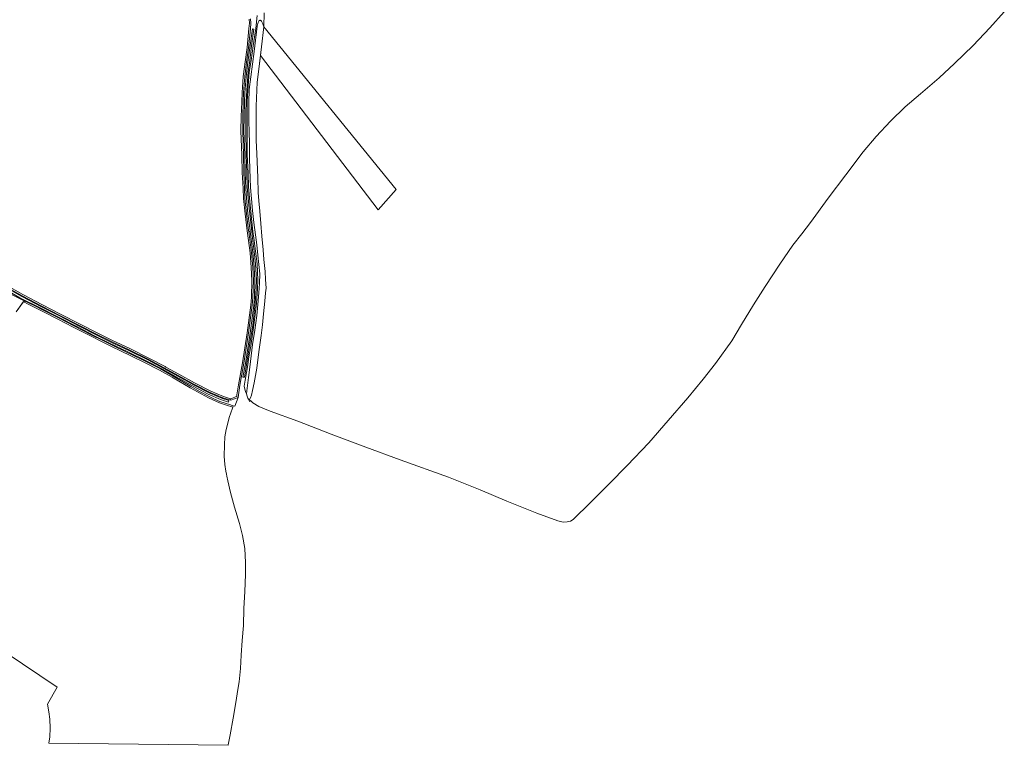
# Model space of a CAD drawing. Header units: metres. Extents: x 183400 to 185591, y 327112 to 329102.
# Tile 94 of 107: x 184802 to 185479, y 327805 to 328305. Entities that reach past the tile are written whole.
import ezdxf

# ---------------------------------------------------------------- set-up
doc = ezdxf.new("R2010")
doc.units = ezdxf.units.M
for name, color, linetype, lineweight in [('B-WE-GR-BOS-GV', 40, 'Continuous', 13), ('B-WE-GR-BOS_LOOF-GV', 40, 'Continuous', 13), ('B-WE-GR-GRAS-GV', 60, 'Continuous', 13), ('B-WE-IE-TERREINAFSCHEIDING_KUNSTMATIG_HEKWERK-G', 20, 'IE-TERREINAFSCHEIDING-KUNSTMATIG', 18), ('B-WE-IE-TERREINAFSCHEIDING_KUNSTMATIG_RASTERHEKWERK-G', 20, 'IE-TERREINAFSCHEIDING-KUNSTMATIG-OPEN', 18), ('B-WE-OG-TERREIN-GV', 7, 'Continuous', 18), ('B-WE-OG-WATER-GV', 130, 'Continuous', 18), ('B-WE-VH-ONVERHARD-GV', 252, 'Continuous', 18), ('B-WE-VH-VERHARDING_PUIN-GV', 252, 'Continuous', 18)]:
    doc.layers.add(name, color=color, linetype=linetype, lineweight=lineweight)
doc.linetypes.add('IE-TERREINAFSCHEIDING-KUNSTMATIG', pattern='A,4,[82,NLCS.SHX,S=0.75,R=90,X=0,Y=0],4,-2', length=10)
doc.linetypes.add('IE-TERREINAFSCHEIDING-KUNSTMATIG-OPEN', pattern='A,7,-1.5,[67,NLCS.SHX,S=0.75,R=0,X=0,Y=0],-1.5', length=10)

msp = doc.modelspace()

# ---------------------------------------------------------------- linework, layer by layer
at = {"layer": 'B-WE-GR-BOS-GV', "flags": 128}
msp.add_lwpolyline([(184793.078, 328121.521), (184803.768, 328115.549), (184817.148, 328108.464), (184829.174, 328102.382), (184843.619, 328095.012), (184854.863, 328089.145), (184865.031, 328084.112), (184877.199, 328078.393), (184877.774, 328078.123), (184890.402, 328071.906), (184901.516, 328066.006), (184902.026, 328065.724), (184910.979, 328060.78), (184921.899, 328054.8), (184933.001, 328049.055), (184941.648, 328045.424), (184946.689, 328043.848), (184948.047, 328044.352), (184950.131, 328045.125), (184950.857, 328045.394), (184951.047, 328046.613), (184952.114, 328053.458), (184954.875, 328068.523), (184958.082, 328089.338), (184960.602, 328108.35), (184961.026, 328113.726), (184961.366, 328125.276), (184960.899, 328134.19), (184960.002, 328144.304), (184958.036, 328159.437), (184956.621, 328171.097), (184955.505, 328181.775), (184955.203, 328188.541), (184954.647, 328199.495), (184954.476, 328211.499), (184953.792, 328228.249), (184954.007, 328238.212), (184954.264, 328248.22), (184954.521, 328254.643), (184955.38, 328265.709), (184956.625, 328275.721), (184957.992, 328285.549), (184959.274, 328298.626), (184959.608, 328302.337), (184959.362, 328305.136)], dxfattribs=at)
at = {"layer": 'B-WE-GR-BOS_LOOF-GV', "flags": 128}
msp.add_lwpolyline([(184969.624, 328299.792), (184967.96, 328286.034), (184967.213, 328280.053), (185048.178, 328173.911), (185060.613, 328187.934), (184969.624, 328299.792)], close=True, dxfattribs=at)
at = {"layer": 'B-WE-GR-GRAS-GV', "flags": 128}
for points in [[(184959.362, 328305.136), (184959.608, 328302.337), (184959.274, 328298.626), (184957.992, 328285.549), (184956.625, 328275.721), (184955.38, 328265.709), (184954.521, 328254.643), (184954.264, 328248.22), (184954.007, 328238.212), (184953.792, 328228.249), (184954.476, 328211.499), (184954.647, 328199.495), (184955.203, 328188.541), (184955.505, 328181.775), (184956.621, 328171.097), (184958.036, 328159.437), (184960.002, 328144.304), (184960.899, 328134.19), (184961.366, 328125.276), (184961.026, 328113.726), (184960.602, 328108.35), (184958.082, 328089.338), (184954.875, 328068.523), (184952.114, 328053.458), (184951.047, 328046.613), (184950.857, 328045.394), (184950.131, 328045.125), (184948.047, 328044.352), (184946.689, 328043.848), (184946.689, 328043.848), (184946.713, 328042.933), (184951.755, 328044.66), (184953.1, 328053.291), (184955.861, 328068.356), (184959.072, 328089.196), (184961.597, 328108.245), (184962.024, 328113.672), (184962.367, 328125.287), (184961.897, 328134.261), (184960.996, 328144.413), (184959.115, 328158.895), (184959.028, 328159.561), (184957.614, 328171.21), (184956.503, 328181.849), (184956.202, 328188.588), (184955.646, 328199.527), (184955.476, 328211.527), (184955.102, 328228.34), (184955.007, 328238.189), (184955.264, 328248.187), (184955.52, 328254.584), (184956.375, 328265.608), (184957.616, 328275.591), (184958.985, 328285.431), (184960.269, 328298.533), (184960.611, 328302.336), (184960.348, 328305.333)], [(184964.867, 328307.653), (184963.895, 328298.792), (184962.196, 328286.781), (184960.741, 328276.594), (184959.529, 328268.738), (184958.762, 328259.332), (184958.154, 328248.691), (184957.952, 328240.375), (184957.991, 328228.642), (184958.112, 328212.061), (184958.637, 328199.114), (184958.919, 328189.708), (184960.012, 328177.206), (184962.017, 328159.04), (184962.519, 328154.493), (184963.694, 328145.421), (184964.906, 328136.822), (184965.349, 328125.454), (184965.147, 328119.601), (184964.379, 328109.563), (184962.64, 328094.443), (184960.456, 328080.326), (184959.801, 328076.123), (184959.723, 328075.424), (184959.04, 328071.233), (184958.398, 328067.109), (184956.781, 328056.73), (184955.967, 328052.623), (184955.967, 328052.623), (184956.789, 328048.624), (184957.655, 328047.299), (184957.74, 328049.26), (184958.096, 328051.192), (184958.897, 328058.422), (184959.866, 328065.633), (184960.704, 328073.388), (184961.794, 328081.11), (184963.374, 328091.181), (184964.73, 328101.283), (184965.476, 328108.831), (184966.127, 328116.742), (184966.614, 328123.277), (184966.649, 328129.826), (184966.173, 328136.274), (184965.481, 328142.701), (184964.684, 328149.755), (184963.79, 328156.797), (184962.639, 328165.16), (184961.659, 328173.547), (184960.92, 328181.384), (184960.366, 328189.236), (184960.028, 328195.575), (184959.989, 328201.922), (184959.756, 328209.444), (184959.716, 328216.967), (184959.616, 328221.302), (184959.516, 328225.636), (184959.178, 328236.695), (184959.096, 328247.759), (184959.527, 328256.65), (184960.458, 328265.501), (184962.802, 328282.892), (184965.002, 328300.3), (184965.086, 328301.195), (184965.287, 328302.07), (184965.602, 328302.909), (184966.025, 328303.696), (184966.083, 328303.815), (184966.156, 328303.925), (184966.242, 328304.025), (184966.34, 328304.113), (184966.449, 328304.188), (184966.567, 328304.249), (184966.691, 328304.294), (184966.82, 328304.322), (184966.952, 328304.335), (184967.064, 328304.324), (184967.177, 328304.299), (184967.29, 328304.259), (184967.4, 328304.205), (184967.507, 328304.137), (184967.608, 328304.058), (184967.7, 328303.968), (184967.784, 328303.869), (184967.857, 328303.762), (184968.851, 328301.827), (184969.624, 328299.792), (184969.681, 328309.472)], [(184786.448, 328121.972), (184801.713, 328113.443), (184815.502, 328106.513), (184827.369, 328100.404), (184841.819, 328093.048), (184853.071, 328087.241), (184863.276, 328082.227), (184875.933, 328076.2), (184888.587, 328070), (184899.694, 328064.206), (184909.162, 328058.987), (184920.374, 328052.746), (184931.235, 328047.105), (184939.727, 328043.257), (184945.14, 328041.565), (184945.385, 328042.701), (184941.04, 328044.059), (184932.313, 328047.723), (184921.165, 328053.493), (184910.233, 328059.479), (184900.776, 328064.702), (184889.683, 328070.591), (184877.076, 328076.797), (184864.333, 328082.787), (184854.146, 328087.829), (184842.897, 328093.699), (184828.457, 328101.065), (184816.424, 328107.152), (184803.026, 328114.245), (184787.761, 328122.774)], [(184788.025, 328123.198), (184803.29, 328114.67), (184816.688, 328107.576), (184828.721, 328101.49), (184843.161, 328094.123), (184854.41, 328088.253), (184864.596, 328083.211), (184877.34, 328077.222), (184889.947, 328071.016), (184901.039, 328065.127), (184910.497, 328059.904), (184921.429, 328053.917), (184932.577, 328048.148), (184941.304, 328044.483), (184946.713, 328042.933), (184946.713, 328042.933), (184946.689, 328043.848), (184941.648, 328045.424), (184933.001, 328049.055), (184921.899, 328054.8), (184910.979, 328060.78), (184902.026, 328065.724), (184901.516, 328066.006), (184890.402, 328071.906), (184877.774, 328078.123), (184877.199, 328078.393), (184865.031, 328084.112), (184854.863, 328089.145), (184843.619, 328095.012), (184829.174, 328102.382), (184817.148, 328108.464), (184803.768, 328115.549), (184793.078, 328121.521)], [(184799.186, 328103.791), (184804.157, 328110.858), (184804.789, 328110.436), (184806.407, 328109.359), (184810.957, 328107.14), (184817.323, 328103.866), (184827.72, 328098.73), (184838.296, 328093.255), (184850.275, 328087.066), (184858.242, 328083.03), (184866.629, 328078.886), (184869.411, 328077.549), (184879.45, 328072.726), (184886.58, 328069.302), (184897.825, 328063.548), (184906.548, 328058.62), (184907.212, 328058.227), (184918.744, 328051.405), (184931.414, 328044.524), (184938.912, 328041.107), (184943.894, 328039.477), (184948.169, 328038.078), (184948.512, 328039.065), (184947.081, 328039.5), (184946.49, 328039.68), (184939.276, 328042.04), (184935.629, 328043.702), (184931.86, 328045.419), (184925.323, 328048.97), (184919.238, 328052.275), (184907.048, 328059.486), (184898.299, 328064.429), (184887.025, 328070.198), (184879.883, 328073.627), (184867.067, 328079.784), (184858.689, 328083.924), (184850.73, 328087.956), (184838.755, 328094.143), (184828.171, 328099.622), (184817.773, 328104.759), (184811.405, 328108.034), (184804.093, 328111.599), (184796.333, 328115.492)]]:
    msp.add_lwpolyline(points, dxfattribs=at)
msp.add_lwpolyline([(184961.217, 328159), (184959.216, 328177.128), (184958.12, 328189.661), (184957.837, 328199.086), (184957.312, 328212.042), (184957.191, 328228.637), (184957.152, 328240.384), (184957.354, 328248.724), (184957.964, 328259.387), (184958.734, 328268.831), (184959.95, 328276.711), (184961.072, 328286.86), (184962.616, 328298.256), (184961.745, 328298.407), (184959.978, 328285.314), (184958.608, 328275.46), (184957.37, 328265.508), (184956.518, 328254.525), (184956.263, 328248.154), (184956.007, 328238.165), (184955.792, 328228.269), (184956.476, 328211.554), (184956.646, 328199.56), (184957.201, 328188.636), (184957.5, 328181.924), (184958.608, 328171.322), (184960.02, 328159.686), (184960.116, 328158.945), (184961.991, 328144.521), (184962.894, 328134.331), (184963.368, 328125.299), (184963.023, 328113.618), (184962.592, 328108.14), (184960.062, 328089.054), (184956.848, 328068.19), (184955.135, 328058.845), (184956.265, 328058.62), (184957.608, 328067.232), (184959.665, 328080.449), (184961.847, 328094.55), (184963.583, 328109.639), (184964.348, 328119.645), (184964.549, 328125.452), (184963.7, 328136.698), (184962.901, 328145.314), (184961.725, 328154.398), (184961.217, 328159)], close=True, dxfattribs=at)
at = {"layer": 'B-WE-IE-TERREINAFSCHEIDING_KUNSTMATIG_HEKWERK-G', "flags": 128}
msp.add_lwpolyline([(184959.381, 328042.792), (184960.395, 328044.596), (184960.999, 328046.297), (184961.823, 328049.585), (184962.914, 328054.746), (184964.772, 328064.871), (184966.106, 328076.103), (184967.591, 328087.306), (184968.654, 328094.842), (184969.316, 328102.322), (184970.209, 328110.997), (184970.764, 328116.756), (184971.115, 328120.057), (184970.671, 328126.031), (184970.405, 328131.451), (184969.621, 328139.675), (184969.036, 328146.382), (184968.172, 328155.868), (184967.513, 328164.529), (184966.664, 328172.897), (184966.071, 328179.976), (184965.684, 328185.714), (184965.304, 328195.865), (184964.611, 328212.692), (184964.344, 328221.504), (184964.318, 328245.13), (184964.985, 328261.649), (184965.83, 328268.97), (184967.96, 328286.034), (184969.624, 328299.792)], dxfattribs=at)
at = {"layer": 'B-WE-IE-TERREINAFSCHEIDING_KUNSTMATIG_RASTERHEKWERK-G', "flags": 128}
msp.add_lwpolyline([(184799.186, 328103.791), (184803.837, 328110.403)], dxfattribs=at)
at = {"layer": 'B-WE-OG-TERREIN-GV', "flags": 128}
for points in [[(184969.681, 328309.472), (184969.624, 328299.792), (185060.613, 328187.934), (185048.178, 328173.911), (184967.213, 328280.053), (184965.83, 328268.97), (184964.985, 328261.649), (184964.318, 328245.13), (184964.344, 328221.504), (184964.611, 328212.692), (184965.304, 328195.865), (184965.684, 328185.714), (184966.071, 328179.976), (184966.664, 328172.897), (184967.513, 328164.529), (184968.172, 328155.868), (184969.036, 328146.382), (184969.621, 328139.675), (184970.405, 328131.451), (184970.671, 328126.031), (184971.115, 328120.057), (184970.764, 328116.756), (184970.209, 328110.997), (184969.316, 328102.322), (184968.654, 328094.842), (184967.591, 328087.306), (184966.106, 328076.103), (184964.772, 328064.871), (184962.914, 328054.746), (184961.823, 328049.585), (184960.999, 328046.297), (184960.395, 328044.596), (184959.381, 328042.792), (184959.595, 328042.046), (184960.404, 328042.658), (184962.01, 328041.154), (184966.043, 328038.526), (184973.769, 328035.418), (184993.005, 328028.348), (185015.955, 328019.476), (185039.683, 328010.492), (185063.296, 328001.92), (185096.564, 327989.865), (185118.288, 327981.112), (185136.719, 327973.398), (185157.264, 327965.16), (185171.882, 327959.762), (185175.505, 327959.045), (185178.276, 327959.258), (185180.651, 327959.705), (185182.415, 327960.835), (185194.31, 327972.418), (185207.194, 327985.217), (185219.612, 327997.899), (185234.45, 328013.535), (185247.774, 328028.954), (185261.22, 328044.407), (185271.732, 328057.346), (185280.304, 328068.239), (185291.592, 328083.842), (185298.296, 328094.899), (185306.358, 328108.588), (185314.393, 328121.233), (185324.584, 328136.405), (185333.504, 328149.591), (185339.758, 328157.269), (185345.77, 328165.245), (185357.822, 328181.82), (185370.018, 328198.009), (185381.914, 328213.745), (185390.965, 328224.277), (185400.768, 328234.847), (185410.799, 328244.685), (185421.402, 328253.691), (185434.323, 328264.748), (185444.739, 328274.708), (185457.659, 328287.092), (185468.984, 328299.104), (185479.058, 328310.169)], [(184721.159, 327916.797), (184827.274, 327845.489), (184820.727, 327833.59), (184821.66, 327828.466), (184822.227, 327823.289), (184822.452, 327817.249), (184822.188, 327811.21), (184821.674, 327806.747), (184944.95, 327805.375), (184944.95, 327805.375), (184945.008, 327805.691), (184946.27, 327812.692), (184948.486, 327824.168), (184950.304, 327834.794), (184951.668, 327843.689), (184952.463, 327849.107), (184953.428, 327858.233), (184954.025, 327867.299), (184954.649, 327877.554), (184955.416, 327887.783), (184955.728, 327899.489), (184956.409, 327911.254), (184956.835, 327922.984), (184956.836, 327931.286), (184956.354, 327940.864), (184954.848, 327949.817), (184952.802, 327958.14), (184949.394, 327969.335), (184946.553, 327979.392), (184944.791, 327987.408), (184944.135, 327990.675), (184943.871, 327991.989), (184943.455, 327994.06), (184942.689, 327998.712), (184942.32, 328004.427), (184942.469, 328012.232), (184942.787, 328017.649), (184943.573, 328022.68), (184945.909, 328031.565), (184946.607, 328033.575), (184948.169, 328038.078), (184943.894, 328039.477), (184938.912, 328041.107), (184931.414, 328044.524), (184918.744, 328051.405), (184907.212, 328058.227), (184906.548, 328058.62), (184897.825, 328063.548), (184886.58, 328069.302), (184879.45, 328072.726), (184869.411, 328077.549), (184866.629, 328078.886), (184858.242, 328083.03), (184850.275, 328087.066), (184838.296, 328093.255), (184827.72, 328098.73), (184817.323, 328103.866), (184810.957, 328107.14), (184806.407, 328109.359), (184804.789, 328110.436), (184804.157, 328110.858), (184799.186, 328103.791)]]:
    msp.add_lwpolyline(points, dxfattribs=at)
at = {"layer": 'B-WE-OG-WATER-GV', "flags": 128}
msp.add_lwpolyline([(184967.213, 328280.053), (184967.96, 328286.034), (184969.624, 328299.792), (184968.851, 328301.827), (184967.857, 328303.762), (184967.784, 328303.869), (184967.7, 328303.968), (184967.608, 328304.058), (184967.507, 328304.137), (184967.4, 328304.205), (184967.29, 328304.259), (184967.177, 328304.299), (184967.064, 328304.324), (184966.952, 328304.335), (184966.82, 328304.322), (184966.691, 328304.294), (184966.567, 328304.249), (184966.449, 328304.188), (184966.34, 328304.113), (184966.242, 328304.025), (184966.156, 328303.925), (184966.083, 328303.815), (184966.025, 328303.696), (184965.602, 328302.909), (184965.287, 328302.07), (184965.086, 328301.195), (184965.002, 328300.3), (184962.802, 328282.892), (184960.458, 328265.501), (184959.527, 328256.65), (184959.096, 328247.759), (184959.178, 328236.695), (184959.516, 328225.636), (184959.616, 328221.302), (184959.716, 328216.967), (184959.756, 328209.444), (184959.989, 328201.922), (184960.028, 328195.575), (184960.366, 328189.236), (184960.92, 328181.384), (184961.659, 328173.547), (184962.639, 328165.16), (184963.79, 328156.797), (184964.684, 328149.755), (184965.481, 328142.701), (184966.173, 328136.274), (184966.649, 328129.826), (184966.614, 328123.277), (184966.127, 328116.742), (184965.476, 328108.831), (184964.73, 328101.283), (184963.374, 328091.181), (184961.794, 328081.11), (184960.704, 328073.388), (184959.866, 328065.633), (184958.897, 328058.422), (184958.096, 328051.192), (184957.74, 328049.26), (184957.655, 328047.299), (184958.028, 328045.724), (184958.608, 328044.211), (184959.381, 328042.792), (184960.395, 328044.596), (184960.999, 328046.297), (184961.823, 328049.585), (184962.914, 328054.746), (184964.772, 328064.871), (184966.106, 328076.103), (184967.591, 328087.306), (184968.654, 328094.842), (184969.316, 328102.322), (184970.209, 328110.997), (184970.764, 328116.756), (184971.115, 328120.057), (184970.671, 328126.031), (184970.405, 328131.451), (184969.621, 328139.675), (184969.036, 328146.382), (184968.172, 328155.868), (184967.513, 328164.529), (184966.664, 328172.897), (184966.071, 328179.976), (184965.684, 328185.714), (184965.304, 328195.865), (184964.611, 328212.692), (184964.344, 328221.504), (184964.318, 328245.13), (184964.985, 328261.649), (184965.83, 328268.97), (184967.213, 328280.053)], close=True, dxfattribs=at)
at = {"layer": 'B-WE-VH-ONVERHARD-GV', "flags": 128}
for points in [[(184787.761, 328122.774), (184803.026, 328114.245), (184816.424, 328107.152), (184828.457, 328101.065), (184842.897, 328093.699), (184854.146, 328087.829), (184864.333, 328082.787), (184877.076, 328076.797), (184889.683, 328070.591), (184900.776, 328064.702), (184910.233, 328059.479), (184921.165, 328053.493), (184932.313, 328047.723), (184941.04, 328044.059), (184945.385, 328042.701), (184945.14, 328041.565), (184939.727, 328043.257), (184931.235, 328047.105), (184920.374, 328052.746), (184909.162, 328058.987), (184899.694, 328064.206), (184888.587, 328070), (184875.933, 328076.2), (184863.276, 328082.227), (184853.071, 328087.241), (184841.819, 328093.048), (184827.369, 328100.404), (184815.502, 328106.513), (184801.713, 328113.443), (184786.448, 328121.972)], [(184796.333, 328115.492), (184804.093, 328111.599), (184811.405, 328108.034), (184817.773, 328104.759), (184828.171, 328099.622), (184838.755, 328094.143), (184850.73, 328087.956), (184858.689, 328083.924), (184867.067, 328079.784), (184879.883, 328073.627), (184887.025, 328070.198), (184898.299, 328064.429), (184907.048, 328059.486), (184919.238, 328052.275), (184925.323, 328048.97), (184931.86, 328045.419), (184935.629, 328043.702), (184939.276, 328042.04), (184946.49, 328039.68), (184947.081, 328039.5), (184948.512, 328039.065), (184949.469, 328038.774), (184951.755, 328044.66), (184946.713, 328042.933), (184941.304, 328044.483), (184932.577, 328048.148), (184921.429, 328053.917), (184910.497, 328059.904), (184901.039, 328065.127), (184889.947, 328071.016), (184877.34, 328077.222), (184864.596, 328083.211), (184854.41, 328088.253), (184843.161, 328094.123), (184828.721, 328101.49), (184816.688, 328107.576), (184803.29, 328114.67), (184788.025, 328123.198)]]:
    msp.add_lwpolyline(points, dxfattribs=at)
at = {"layer": 'B-WE-VH-VERHARDING_PUIN-GV', "flags": 128}
msp.add_lwpolyline([(184960.348, 328305.333), (184960.611, 328302.336), (184960.269, 328298.533), (184958.985, 328285.431), (184957.616, 328275.591), (184956.375, 328265.608), (184955.52, 328254.584), (184955.264, 328248.187), (184955.007, 328238.189), (184955.102, 328228.34), (184955.476, 328211.527), (184955.646, 328199.527), (184956.202, 328188.588), (184956.503, 328181.849), (184957.614, 328171.21), (184959.028, 328159.561), (184959.115, 328158.895), (184960.116, 328158.945), (184960.116, 328158.945), (184960.02, 328159.686), (184958.608, 328171.322), (184957.5, 328181.924), (184957.201, 328188.636), (184956.646, 328199.56), (184956.476, 328211.554), (184955.792, 328228.269), (184956.007, 328238.165), (184956.263, 328248.154), (184956.518, 328254.525), (184957.37, 328265.508), (184958.608, 328275.46), (184959.978, 328285.314), (184961.745, 328298.407), (184962.616, 328298.256), (184961.072, 328286.86), (184959.95, 328276.711), (184958.734, 328268.831), (184957.964, 328259.387), (184957.354, 328248.724), (184957.152, 328240.384), (184957.191, 328228.637), (184957.312, 328212.042), (184957.837, 328199.086), (184958.12, 328189.661), (184959.216, 328177.128), (184961.217, 328159), (184962.017, 328159.04), (184960.012, 328177.206), (184958.919, 328189.708), (184958.637, 328199.114), (184958.112, 328212.061), (184957.991, 328228.642), (184957.952, 328240.375), (184958.154, 328248.691), (184958.762, 328259.332), (184959.529, 328268.738), (184960.741, 328276.594), (184962.196, 328286.781), (184963.895, 328298.792), (184964.867, 328307.653)], dxfattribs=at)

doc.saveas('drawing.dxf')
